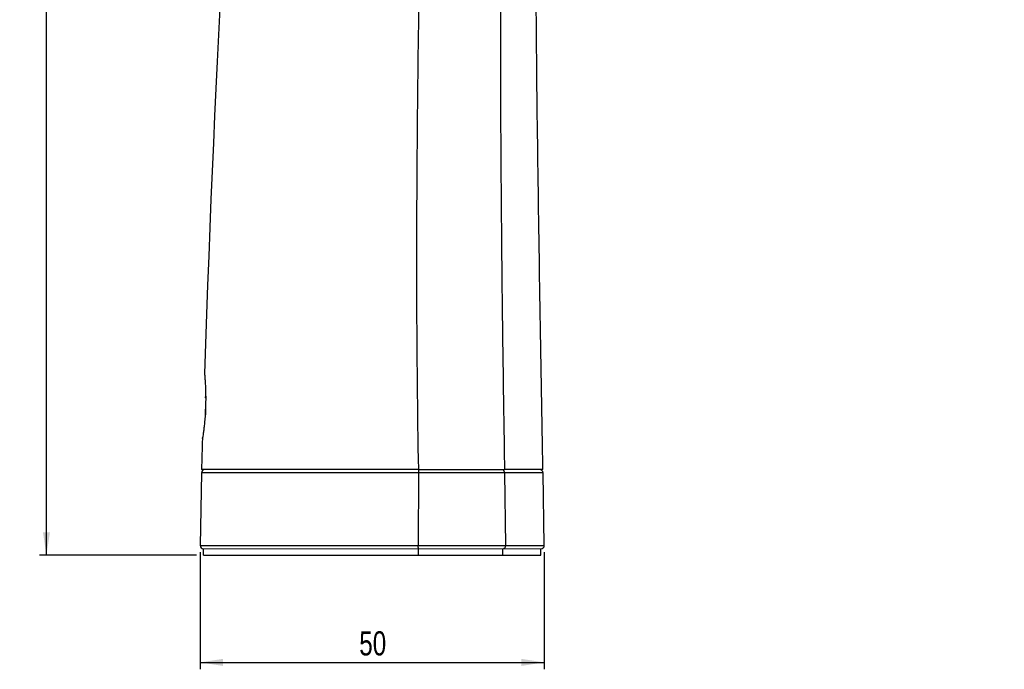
# Model space of a CAD drawing. Header units: millimetres. Extents: x 46 to 336, y 12 to 313.
# Tile 1 of 11: x 46 to 189, y 12 to 106. Entities that reach past the tile are written whole.
import ezdxf

# ---------------------------------------------------------------- set-up
doc = ezdxf.new("R2010")
doc.units = ezdxf.units.MM
doc.layers.add('DRAWINGS', color=7, linetype='Continuous')
doc.styles.add('SLDTEXTSTYLE0', font='TXT', dxfattribs={"width": 0.75})
doc.dimstyles.new('SLDDIMSTYLE0', dxfattribs={"dimtxt": 3.5, "dimasz": 3.302, "dimexe": 0, "dimexo": 0.0625, "dimgap": 0.875, "dimtad": 0, "dimtih": 1, "dimtoh": 1, "dimdec": 0, "dimrnd": 1e-09, "dimzin": 12, "dimdsep": 46, "dimtxsty": 'SLDTEXTSTYLE0', "dimsah": 1, "dimcen": 0.09, "dimadec": 0, "dimazin": 3, "dimtfac": 1, "dimtdec": 0, "dimtofl": 0, "dimtmove": 0, "dimatfit": 3, "dimfxl": 0, "dimfrac": 2, "dimtolj": 1, "dimtzin": 12, "dimarcsym": 0})

# ---------------------------------------------------------------- blocks, each defined once
blk = doc.blocks.new('_D')
at = {"layer": 'DRAWINGS'}
for p, q in [((72.28, 28.56), (72.28, 11.6)), ((122.15, 28.56), (122.15, 11.6)), ((72.28, 12.6), (122.15, 12.6))]:
    blk.add_line(p, q, dxfattribs=at)
for points in [[(72.28, 12.6), (75.59, 12.09), (75.59, 13.11)], [(122.15, 12.6), (118.85, 13.11), (118.85, 12.09)]]:
    blk.add_solid(points, dxfattribs=at)
at = {"layer": 'DRAWINGS', "insert": (95.34, 17.11), "char_height": 3.5, "attachment_point": 1, "style": 'SLDTEXTSTYLE0'}
blk.add_mtext('50', dxfattribs=at)
blk = doc.blocks.new('_D_1')
at = {"layer": 'DRAWINGS'}
for p, q in [((86.67, 199.93), (49, 199.93)), ((50, 199.93), (50, 119.94)), ((50, 28.16), (50, 114.38)), ((71.77, 28.16), (49, 28.16))]:
    blk.add_line(p, q, dxfattribs=at)
for points in [[(50, 199.93), (49.5, 196.63), (50.51, 196.63)], [(50, 28.16), (50.51, 31.46), (49.5, 31.46)]]:
    blk.add_solid(points, dxfattribs=at)
at = {"layer": 'DRAWINGS', "insert": (46.12, 118.89), "char_height": 3.5, "attachment_point": 1, "style": 'SLDTEXTSTYLE0'}
blk.add_mtext('172', dxfattribs=at)

msp = doc.modelspace()

# ---------------------------------------------------------------- linework, layer by layer
at = {"color": 8, "linetype": 'Continuous', "lineweight": 25}
msp.add_line((72.91, 54.48), (72.96, 54.42), dxfattribs=at)
at = {"color": 7, "linetype": 'Continuous', "lineweight": 25}
for p, q in [((73.06, 51.16), (73.02, 51.01)), ((72.47, 40.06), (72.28, 29.56)), ((103.9, 40.06), (103.89, 29.56)), ((116.4, 40.06), (116.55, 29.56)), ((122.15, 29.56), (121.97, 40.06)), ((72.77, 28.16), (72.77, 29.06)), ((103.92, 28.16), (103.92, 29.06)), ((116.14, 28.16), (116.14, 29.06)), ((121.66, 28.16), (121.66, 29.06))]:
    msp.add_line(p, q, dxfattribs=at)
at = {"color": 7, "linetype": 'Continuous', "lineweight": 25, "flags": 128}
for points in [[(73.07, 50.97), (73.05, 50.98), (73.03, 50.99), (73.02, 51), (73.02, 51), (73.02, 51.01), (73.03, 51.02), (73.05, 51.03), (73.07, 51.03)], [(73.02, 48.5), (73.02, 48.51), (73.02, 48.51), (73.03, 48.52), (73.05, 48.53), (73.07, 48.54)]]:
    msp.add_lwpolyline(points, dxfattribs=at)
at = {"color": 7, "linetype": 'Continuous', "lineweight": 25}
for centre, radius, start, end in [((76.78, 49.17), 3.76, 170.2191, 189.7809), ((76.45, 49.09), 3.43, 179.2843, 190.247), ((72.97, 40.06), 0.5, 90, 179), ((121.47, 40.06), 0.5, 1, 90), ((72.78, 29.56), 0.5, 179, 270), ((121.65, 29.56), 0.5, 270, 1)]:
    msp.add_arc(centre, radius, start, end, dxfattribs=at)
for points in [[(79.88, 173.71), (76.69, 139.78), (74.44, 100.77), (72.91, 54.48)], [(72.61, 45.05), (72.56, 43.56), (72.52, 42.06), (72.48, 40.55)]]:
    msp.add_open_spline(points, degree=3, dxfattribs=at)
for points, knots in [([(188.83, 171.4), (187.77, 171.18), (185.9, 170.81), (183.04, 170.24), (180.33, 169.71), (177.95, 169.27), (175.76, 168.87), (173.38, 168.45), (170.08, 167.86), (165.35, 167.04), (160.02, 166.12), (155.11, 165.29), (151.45, 164.67), (148.54, 164.18), (145.67, 163.7), (143.31, 163.31), (141.43, 162.99), (140, 162.74), (138.51, 162.43), (136.96, 162.03), (135.36, 161.55), (133.71, 160.97), (132.02, 160.28), (130.3, 159.47), (128.56, 158.52), (126.82, 157.42), (125.1, 156.14), (123.44, 154.68), (121.68, 152.84), (119.99, 150.62), (118.53, 148.05), (117.46, 145.5), (116.68, 142.86), (116.18, 140.15), (115.99, 137.78), (115.97, 135.9), (115.95, 134.48), (115.94, 133.05), (115.91, 130.16), (115.86, 124.48), (115.8, 114.65), (115.78, 100.81), (115.84, 86.85), (115.94, 74.34), (116.04, 64.86), (116.15, 56.11), (116.27, 48.09), (116.35, 42.99), (116.39, 40.55)], [0, 0, 0, 0, 0.017567, 0.031232, 0.047775, 0.06276, 0.070874, 0.084073, 0.102349, 0.125671, 0.162422, 0.19076, 0.20698, 0.222991, 0.238816, 0.25448, 0.261978, 0.269863, 0.278129, 0.286785, 0.295843, 0.305311, 0.315199, 0.325512, 0.336252, 0.347416, 0.358999, 0.370988, 0.383368, 0.400304, 0.416252, 0.431192, 0.445129, 0.4609, 0.475936, 0.483665, 0.491391, 0.499114, 0.506834, 0.53827, 0.591526, 0.666482, 0.76302, 0.818336, 0.869675, 0.917056, 0.960494, 1, 1, 1, 1]), ([(121.96, 40.55), (121.83, 48), (121.7, 55.45), (121.45, 70.28), (121.34, 77.68), (121.13, 92.38), (121.05, 99.7), (120.94, 114.21), (120.92, 121.41), (120.91, 130.32), (120.91, 132.99), (120.91, 135.65), (120.91, 137.42), (120.95, 138.28), (121.21, 140.82), (121.56, 142.43), (122.58, 145.48), (123.26, 146.91), (124.87, 149.57), (125.81, 150.8), (127.89, 153.05), (129.04, 154.07), (131.51, 155.92), (132.82, 156.74), (135.61, 158.21), (137.08, 158.85), (139.42, 159.62), (140.22, 159.85), (141.46, 160.12), (141.88, 160.21), (142.72, 160.39), (144.81, 160.83), (146.95, 161.29), (152.14, 162.39), (155.68, 163.15), (162.84, 164.68), (166.45, 165.45), (171.85, 166.6), (174.09, 167.07), (176.32, 167.55), (177.2, 167.74), (177.65, 167.83), (178.99, 168.12), (179.9, 168.31), (180.82, 168.51)], [0, 0, 0, 0, 0.125, 0.125, 0.25, 0.25, 0.375, 0.375, 0.5, 0.5, 0.53125, 0.546875, 0.546875, 0.5625, 0.5625, 0.59375, 0.59375, 0.625, 0.625, 0.65625, 0.65625, 0.6875, 0.6875, 0.71875, 0.71875, 0.75, 0.75, 0.765625, 0.765625, 0.773438, 0.773438, 0.78125, 0.8125, 0.8125, 0.875, 0.875, 0.9375, 0.9375, 0.96875, 0.976563, 0.976563, 0.984375, 0.984375, 1, 1, 1, 1]), ([(104.38, 134.06), (104.26, 126.86), (104.13, 119.54), (103.9, 104.59), (103.79, 96.97), (103.66, 81.42), (103.62, 73.49), (103.67, 57.28), (103.75, 49.01), (103.9, 40.55)], [0, 0, 0, 0, 0.25, 0.25, 0.5, 0.5, 0.75, 0.75, 1, 1, 1, 1]), ([(72.91, 54.48), (72.91, 54.48), (72.91, 54.47), (72.91, 54.46), (72.91, 54.44), (72.92, 54.41), (72.92, 54.37), (72.92, 54.32), (72.93, 54.26), (72.94, 54.19), (72.95, 54.02), (72.98, 53.7), (73.02, 53.11), (73.05, 52.4), (73.08, 51.57), (73.08, 50.68), (73.07, 49.76), (73.03, 48.84), (72.97, 47.95), (72.89, 47.13), (72.81, 46.41), (72.73, 45.82), (72.68, 45.47), (72.65, 45.27), (72.63, 45.17), (72.62, 45.1), (72.61, 45.05), (72.61, 45.05), (72.61, 45.05)], [0, 0, 0, 0, 0.013374, 0.026913, 0.040597, 0.054406, 0.068325, 0.082338, 0.096451, 0.110694, 0.125095, 0.188805, 0.250881, 0.312508, 0.375317, 0.437996, 0.499723, 0.561439, 0.623758, 0.686621, 0.748797, 0.811538, 0.875004, 0.900595, 0.925831, 0.950831, 0.975576, 1, 1, 1, 1]), ([(72.61, 45.05), (72.61, 45.05), (72.61, 45.05), (72.63, 45.14), (72.63, 45.14)], [0, 0, 0, 0, 0.993312, 1, 1, 1, 1]), ([(103.9, 40.06), (102.05, 40.06), (100.2, 40.06), (96.5, 40.06), (94.65, 40.06), (91.9, 40.06), (90.99, 40.06), (89.62, 40.06), (89.17, 40.06), (88.26, 40.06), (87.81, 40.06), (86.46, 40.06), (85.57, 40.06), (83.82, 40.06), (82.99, 40.06), (81.39, 40.06), (80.62, 40.06), (79.52, 40.06), (79.17, 40.06), (78.48, 40.06), (78.15, 40.06), (77.2, 40.06), (76.62, 40.06), (75.82, 40.06), (75.57, 40.06), (75.1, 40.06), (74.87, 40.06), (73.83, 40.06), (73.25, 40.06), (72.76, 40.06), (72.66, 40.06), (72.51, 40.06), (72.47, 40.06), (72.47, 40.06)], [0, 0, 0, 0, 0.125, 0.125, 0.25, 0.25, 0.3125, 0.3125, 0.34375, 0.34375, 0.375, 0.375, 0.4375, 0.4375, 0.5, 0.5, 0.5625, 0.5625, 0.59375, 0.59375, 0.625, 0.625, 0.6875, 0.6875, 0.71875, 0.71875, 0.75, 0.75, 0.875, 0.875, 0.9375, 0.9375, 1, 1, 1, 1]), ([(103.9, 40.55), (103.51, 40.55), (102.74, 40.55), (101.59, 40.55), (100.45, 40.55), (99.34, 40.55), (98.23, 40.55), (97.15, 40.55), (96.08, 40.55), (94.73, 40.55), (93.16, 40.55), (91.42, 40.55), (89.86, 40.55), (88.51, 40.55), (87.3, 40.55), (86.2, 40.55), (85.13, 40.55), (84.11, 40.55), (83.13, 40.55), (82.2, 40.55), (81.33, 40.55), (80.5, 40.55), (79.72, 40.55), (78.98, 40.55), (78.27, 40.55), (77.61, 40.55), (76.99, 40.55), (76.4, 40.55), (75.86, 40.55), (75.36, 40.55), (74.9, 40.55), (74.47, 40.55), (74.09, 40.55), (73.75, 40.55), (73.45, 40.55), (73.19, 40.55), (72.97, 40.55), (72.79, 40.55), (72.65, 40.55), (72.55, 40.55), (72.49, 40.55), (72.48, 40.55), (72.48, 40.55)], [0, 0, 0, 0, 0.0261216, 0.0518868, 0.0772974, 0.1023554, 0.1270627, 0.1514216, 0.1754343, 0.1991031, 0.2425834, 0.2819041, 0.3170785, 0.3481254, 0.3744583, 0.4001668, 0.4253167, 0.4499781, 0.4742256, 0.4981372, 0.5208614, 0.543218, 0.5652594, 0.5870404, 0.6086176, 0.6300493, 0.6513949, 0.6727148, 0.6940692, 0.7155183, 0.7371214, 0.7589367, 0.7810205, 0.8034272, 0.8262089, 0.849415, 0.8730926, 0.8972856, 0.9220355, 0.947381, 0.973358, 1, 1, 1, 1]), ([(103.9, 40.55), (104.09, 40.55), (104.45, 40.55), (104.99, 40.56), (105.51, 40.56), (106.02, 40.56), (106.51, 40.56), (106.97, 40.56), (107.41, 40.56), (107.83, 40.56), (108.23, 40.56), (108.61, 40.56), (108.96, 40.56), (109.29, 40.56), (109.59, 40.56), (109.88, 40.56), (110.14, 40.56), (110.38, 40.56), (110.59, 40.55), (110.92, 40.55), (111.35, 40.56), (111.89, 40.56), (112.41, 40.57), (112.91, 40.57), (113.39, 40.57), (113.86, 40.57), (114.29, 40.57), (114.69, 40.57), (115.08, 40.56), (115.44, 40.56), (115.78, 40.56), (116.1, 40.56), (116.29, 40.55), (116.39, 40.55)], [0, 0, 0, 0, 0.0396708, 0.0782765, 0.1156844, 0.1517864, 0.1864966, 0.2197483, 0.251492, 0.2816923, 0.3103263, 0.3373811, 0.3628562, 0.3867662, 0.4091267, 0.4299517, 0.4492531, 0.4670407, 0.4833228, 0.4981056, 0.5401052, 0.5814899, 0.622255, 0.6623654, 0.7019193, 0.7408795, 0.7792327, 0.8170749, 0.8543542, 0.8911728, 0.9276639, 0.9639114, 1, 1, 1, 1]), ([(103.93, 40.55), (103.92, 40.55), (103.92, 40.54), (103.91, 40.5), (103.91, 40.46), (103.91, 40.36), (103.9, 40.31), (103.9, 40.18), (103.9, 40.12), (103.9, 40.06)], [0, 0, 0, 0, 0.25, 0.25, 0.5, 0.5, 0.75, 0.75, 1, 1, 1, 1]), ([(116.4, 40.06), (116.23, 40.06), (116.06, 40.06), (115.68, 40.06), (115.49, 40.06), (115.08, 40.06), (114.87, 40.06), (114.43, 40.06), (114.21, 40.06), (113.73, 40.06), (113.47, 40.06), (112.96, 40.06), (112.7, 40.06), (111.91, 40.06), (111.36, 40.06), (110.24, 40.06), (109.67, 40.06), (108.53, 40.06), (107.96, 40.06), (106.23, 40.06), (105.07, 40.06), (103.9, 40.06)], [0, 0, 0, 0, 0.0625, 0.0625, 0.125, 0.125, 0.1875, 0.1875, 0.25, 0.25, 0.3125, 0.3125, 0.375, 0.375, 0.5, 0.5, 0.625, 0.625, 0.75, 0.75, 1, 1, 1, 1]), ([(121.96, 40.55), (121.96, 40.55), (121.95, 40.55), (121.94, 40.55), (121.91, 40.55), (121.88, 40.55), (121.83, 40.55), (121.78, 40.55), (121.72, 40.55), (121.64, 40.55), (121.56, 40.55), (121.46, 40.55), (121.36, 40.55), (121.24, 40.55), (121.12, 40.55), (120.98, 40.55), (120.84, 40.55), (120.69, 40.55), (120.47, 40.55), (120.19, 40.55), (119.82, 40.55), (119.42, 40.55), (118.99, 40.55), (118.53, 40.55), (118.04, 40.55), (117.52, 40.55), (116.98, 40.55), (116.59, 40.55), (116.39, 40.55)], [0, 0, 0, 0, 0.028802, 0.05763, 0.086493, 0.115398, 0.144355, 0.173374, 0.202462, 0.231628, 0.260881, 0.290229, 0.319682, 0.349247, 0.378932, 0.408746, 0.438697, 0.468793, 0.499041, 0.556996, 0.614232, 0.670809, 0.726788, 0.782233, 0.837209, 0.891783, 0.946023, 1, 1, 1, 1]), ([(121.97, 40.06), (121.97, 40.06), (121.83, 40.06), (121.35, 40.06), (120.99, 40.06), (120.3, 40.06), (120.03, 40.06), (119.46, 40.06), (119.14, 40.06), (118.12, 40.06), (117.32, 40.06), (116.4, 40.06)], [0, 0, 0, 0, 0.25, 0.25, 0.5, 0.5, 0.625, 0.625, 0.75, 0.75, 1, 1, 1, 1]), ([(72.28, 29.56), (72.28, 29.56), (72.33, 29.56), (72.47, 29.56), (72.58, 29.56), (73.08, 29.56), (73.66, 29.56), (74.71, 29.56), (74.94, 29.56), (75.42, 29.56), (75.67, 29.56), (76.47, 29.56), (77.06, 29.56), (78.02, 29.56), (78.35, 29.56), (79.04, 29.56), (79.41, 29.56), (80.51, 29.56), (81.29, 29.56), (82.9, 29.56), (83.75, 29.56), (85.51, 29.56), (86.4, 29.56), (87.77, 29.56), (88.22, 29.56), (89.13, 29.56), (89.59, 29.56), (90.96, 29.56), (91.87, 29.56), (94.63, 29.56), (96.48, 29.56), (100.18, 29.56), (102.04, 29.56), (103.89, 29.56)], [0, 0, 0, 0, 0.0625, 0.0625, 0.125, 0.125, 0.25, 0.25, 0.28125, 0.28125, 0.3125, 0.3125, 0.375, 0.375, 0.40625, 0.40625, 0.4375, 0.4375, 0.5, 0.5, 0.5625, 0.5625, 0.625, 0.625, 0.65625, 0.65625, 0.6875, 0.6875, 0.75, 0.75, 0.875, 0.875, 1, 1, 1, 1]), ([(103.92, 29.06), (103.91, 29.06), (103.91, 29.07), (103.9, 29.12), (103.9, 29.15), (103.9, 29.25), (103.89, 29.31), (103.89, 29.44), (103.89, 29.5), (103.89, 29.56)], [0, 0, 0, 0, 0.25, 0.25, 0.5, 0.5, 0.75, 0.75, 1, 1, 1, 1]), ([(103.89, 29.56), (105.07, 29.56), (106.24, 29.56), (107.98, 29.56), (108.56, 29.56), (109.71, 29.56), (110.29, 29.56), (111.43, 29.56), (111.98, 29.56), (112.78, 29.56), (113.04, 29.56), (113.56, 29.56), (113.82, 29.56), (114.32, 29.56), (114.55, 29.56), (114.99, 29.56), (115.21, 29.56), (115.62, 29.56), (115.82, 29.56), (116.2, 29.56), (116.38, 29.56), (116.55, 29.56)], [0, 0, 0, 0, 0.25, 0.25, 0.375, 0.375, 0.5, 0.5, 0.625, 0.625, 0.6875, 0.6875, 0.75, 0.75, 0.8125, 0.8125, 0.875, 0.875, 0.9375, 0.9375, 1, 1, 1, 1]), ([(116.14, 29.06), (116.19, 29.06), (116.24, 29.07), (116.34, 29.12), (116.39, 29.15), (116.47, 29.25), (116.5, 29.31), (116.54, 29.44), (116.55, 29.5), (116.55, 29.56)], [0, 0, 0, 0, 0.25, 0.25, 0.5, 0.5, 0.75, 0.75, 1, 1, 1, 1]), ([(116.55, 29.56), (117.48, 29.56), (118.28, 29.56), (119.31, 29.56), (119.63, 29.56), (120.21, 29.56), (120.47, 29.56), (121.17, 29.56), (121.53, 29.56), (122.02, 29.56), (122.15, 29.56), (122.15, 29.56)], [0, 0, 0, 0, 0.25, 0.25, 0.375, 0.375, 0.5, 0.5, 0.75, 0.75, 1, 1, 1, 1]), ([(72.77, 28.16), (72.77, 28.16), (72.81, 28.16), (72.96, 28.16), (73.06, 28.16), (73.37, 28.16), (73.58, 28.16), (74.14, 28.16), (74.49, 28.16), (75.3, 28.16), (75.76, 28.16), (76.53, 28.16), (76.81, 28.16), (77.38, 28.16), (77.68, 28.16), (78.62, 28.16), (79.3, 28.16), (80.72, 28.16), (81.48, 28.16), (82.67, 28.16), (83.08, 28.16), (83.91, 28.16), (84.33, 28.16), (85.6, 28.16), (86.47, 28.16), (87.82, 28.16), (88.27, 28.16), (89.18, 28.16), (89.64, 28.16), (91.01, 28.16), (91.93, 28.16), (96.51, 28.16), (100.21, 28.16), (103.92, 28.16)], [0, 0, 0, 0, 0.0625, 0.0625, 0.125, 0.125, 0.1875, 0.1875, 0.25, 0.25, 0.3125, 0.3125, 0.34375, 0.34375, 0.375, 0.375, 0.4375, 0.4375, 0.5, 0.5, 0.53125, 0.53125, 0.5625, 0.5625, 0.625, 0.625, 0.65625, 0.65625, 0.6875, 0.6875, 0.75, 0.75, 1, 1, 1, 1]), ([(103.92, 28.16), (105.06, 28.16), (106.2, 28.16), (107.91, 28.16), (108.48, 28.16), (109.59, 28.16), (110.14, 28.16), (111.22, 28.16), (111.75, 28.16), (112.52, 28.16), (112.78, 28.16), (113.27, 28.16), (113.52, 28.16), (113.99, 28.16), (114.21, 28.16), (114.64, 28.16), (114.85, 28.16), (115.25, 28.16), (115.44, 28.16), (115.81, 28.16), (115.98, 28.16), (116.14, 28.16)], [0, 0, 0, 0, 0.25, 0.25, 0.375, 0.375, 0.5, 0.5, 0.625, 0.625, 0.6875, 0.6875, 0.75, 0.75, 0.8125, 0.8125, 0.875, 0.875, 0.9375, 0.9375, 1, 1, 1, 1]), ([(116.14, 28.16), (117.06, 28.16), (117.84, 28.16), (119.2, 28.16), (119.77, 28.16), (120.46, 28.16), (120.67, 28.16), (121.02, 28.16), (121.17, 28.16), (121.53, 28.16), (121.66, 28.16), (121.66, 28.16)], [0, 0, 0, 0, 0.25, 0.25, 0.5, 0.5, 0.625, 0.625, 0.75, 0.75, 1, 1, 1, 1])]:
    msp.add_open_spline(points, degree=3, knots=knots, dxfattribs=at)
at = {"color": 144, "linetype": 'Continuous', "lineweight": 18}
for points, knots in [([(103.93, 40.55), (103.52, 40.55), (102.7, 40.55), (101.47, 40.55), (100.25, 40.55), (99.03, 40.55), (97.81, 40.55), (96.59, 40.55), (95.37, 40.55), (94.15, 40.55), (93.34, 40.55), (92.91, 40.55), (92.88, 40.55), (92.83, 40.55), (92.71, 40.55), (92.48, 40.55), (92.03, 40.55), (91.32, 40.55), (90.54, 40.55), (89.86, 40.55), (89.14, 40.55), (88.41, 40.55), (87.55, 40.55), (86.28, 40.55), (84.52, 40.55), (82.75, 40.55), (81.4, 40.55), (80.42, 40.55), (79.48, 40.55), (78.59, 40.55), (77.76, 40.55), (76.99, 40.55), (76.29, 40.55), (75.65, 40.55), (75.08, 40.55), (74.57, 40.55), (74.14, 40.55), (73.79, 40.55), (73.5, 40.55), (73.3, 40.55), (73.14, 40.55), (73.04, 40.55), (72.98, 40.55), (72.97, 40.55), (72.97, 40.55)], [0, 0, 0, 0, 0.027927, 0.055837, 0.083734, 0.111617, 0.13949, 0.167355, 0.195215, 0.223075, 0.250938, 0.251498, 0.252058, 0.253178, 0.255418, 0.259899, 0.268864, 0.286803, 0.309019, 0.3227, 0.33396, 0.358605, 0.373313, 0.39448, 0.447824, 0.50126, 0.529068, 0.55681, 0.584514, 0.61221, 0.639935, 0.667717, 0.69552, 0.723295, 0.75099, 0.778715, 0.806525, 0.834327, 0.86203, 0.889573, 0.917098, 0.944661, 0.972289, 1, 1, 1, 1]), ([(115.98, 40.55), (115.98, 40.55), (115.98, 40.55), (115.98, 40.55), (115.98, 40.55), (115.98, 40.55), (115.98, 40.55), (115.98, 40.55), (115.98, 40.55), (115.98, 40.55), (115.98, 40.55), (115.98, 40.55), (115.98, 40.55), (115.97, 40.55), (115.95, 40.55), (115.92, 40.55), (115.84, 40.55), (115.7, 40.55), (115.4, 40.55), (114.93, 40.55), (114.32, 40.55), (113.87, 40.55), (113.64, 40.55), (113.64, 40.55), (113.64, 40.55), (113.64, 40.55), (113.64, 40.55), (113.64, 40.55), (113.64, 40.55), (113.64, 40.55), (113.64, 40.55), (113.63, 40.55), (113.62, 40.55), (113.59, 40.55), (113.54, 40.55), (113.44, 40.55), (113.23, 40.55), (112.81, 40.55), (112.18, 40.55), (111.4, 40.55), (110.86, 40.55), (110.59, 40.55), (110.59, 40.55), (110.59, 40.55), (110.59, 40.55), (110.59, 40.55), (110.59, 40.55), (110.58, 40.55), (110.57, 40.55), (110.54, 40.55), (110.48, 40.55), (110.36, 40.55), (110.12, 40.55), (109.65, 40.55), (108.96, 40.55), (108.14, 40.55), (107.21, 40.55), (106.18, 40.55), (105.05, 40.55), (104.3, 40.55), (103.93, 40.55)], [0, 0, 0, 0, 0.000002, 0.000004, 0.000006, 0.000008, 0.000015, 0.000031, 0.000061, 0.000123, 0.000245, 0.00049, 0.000981, 0.001962, 0.003923, 0.007846, 0.015687, 0.031355, 0.062639, 0.12502, 0.187274, 0.249582, 0.249584, 0.249586, 0.24959, 0.249597, 0.249613, 0.249643, 0.249704, 0.249826, 0.25007, 0.250558, 0.251534, 0.253485, 0.257388, 0.265197, 0.280822, 0.312111, 0.374859, 0.437804, 0.50077, 0.500785, 0.500801, 0.500831, 0.500893, 0.501016, 0.501261, 0.501753, 0.502735, 0.5047, 0.508628, 0.516477, 0.532153, 0.563427, 0.625751, 0.687546, 0.750128, 0.833445, 0.916782, 1, 1, 1, 1]), ([(121.47, 40.55), (121.47, 40.55), (121.46, 40.55), (121.45, 40.55), (121.43, 40.55), (121.39, 40.55), (121.35, 40.55), (121.3, 40.55), (121.25, 40.55), (121.18, 40.55), (121.02, 40.55), (120.69, 40.55), (120.28, 40.55), (120.05, 40.55), (120.05, 40.55), (120.05, 40.55), (120.05, 40.55), (120.05, 40.55), (120.05, 40.55), (120.05, 40.55), (120.05, 40.55), (120.05, 40.55), (120.04, 40.55), (120.04, 40.55), (120.02, 40.55), (120, 40.55), (119.95, 40.55), (119.84, 40.55), (119.63, 40.55), (119.29, 40.55), (118.85, 40.55), (118.38, 40.55), (117.9, 40.55), (117.43, 40.55), (116.95, 40.55), (116.47, 40.55), (116.14, 40.55), (115.98, 40.55)], [0, 0, 0, 0, 0.027832, 0.055627, 0.083392, 0.111132, 0.138852, 0.166557, 0.194252, 0.221942, 0.24963, 0.374153, 0.499071, 0.499073, 0.499075, 0.499079, 0.499086, 0.499102, 0.499132, 0.499194, 0.499316, 0.499561, 0.50005, 0.50103, 0.502988, 0.506905, 0.514738, 0.530403, 0.561729, 0.624358, 0.686954, 0.749532, 0.804996, 0.857765, 0.90785, 0.955259, 1, 1, 1, 1]), ([(103.92, 29.06), (100.21, 29.06), (96.51, 29.06), (91.93, 29.06), (91.01, 29.06), (89.64, 29.06), (89.18, 29.06), (88.27, 29.06), (87.82, 29.06), (86.47, 29.06), (85.6, 29.06), (84.33, 29.06), (83.91, 29.06), (83.08, 29.06), (82.67, 29.06), (81.48, 29.06), (80.72, 29.06), (79.3, 29.06), (78.62, 29.06), (77.68, 29.06), (77.38, 29.06), (76.81, 29.06), (76.53, 29.06), (75.76, 29.06), (75.3, 29.06), (74.49, 29.06), (74.14, 29.06), (73.58, 29.06), (73.37, 29.06), (73.06, 29.06), (72.96, 29.06), (72.81, 29.06), (72.77, 29.06), (72.77, 29.06)], [0, 0, 0, 0, 0.25, 0.25, 0.3125, 0.3125, 0.34375, 0.34375, 0.375, 0.375, 0.4375, 0.4375, 0.46875, 0.46875, 0.5, 0.5, 0.5625, 0.5625, 0.625, 0.625, 0.65625, 0.65625, 0.6875, 0.6875, 0.75, 0.75, 0.8125, 0.8125, 0.875, 0.875, 0.9375, 0.9375, 1, 1, 1, 1]), ([(72.78, 29.06), (72.78, 29.06), (72.79, 29.06), (72.8, 29.06), (72.83, 29.06), (72.87, 29.06), (72.93, 29.06), (73, 29.06), (73.08, 29.06), (73.17, 29.06), (73.29, 29.06), (73.42, 29.06), (73.58, 29.06), (73.76, 29.06), (73.95, 29.06), (74.17, 29.06), (74.41, 29.06), (74.67, 29.06), (74.96, 29.06), (75.26, 29.06), (75.58, 29.06), (75.92, 29.06), (76.28, 29.06), (76.66, 29.06), (77.05, 29.06), (77.47, 29.06), (77.9, 29.06), (78.34, 29.06), (78.81, 29.06), (79.29, 29.06), (79.78, 29.06), (80.29, 29.06), (80.82, 29.06), (81.35, 29.06), (81.9, 29.06), (82.29, 29.06), (82.49, 29.06), (82.51, 29.06), (82.53, 29.06), (82.55, 29.06), (82.56, 29.06), (82.58, 29.06), (82.6, 29.06), (82.62, 29.06), (82.64, 29.06), (82.66, 29.06), (82.68, 29.06), (82.7, 29.06), (82.72, 29.06), (82.74, 29.06), (82.75, 29.06), (82.77, 29.06), (82.79, 29.06), (82.81, 29.06), (82.83, 29.06), (82.85, 29.06), (82.87, 29.06), (82.89, 29.06), (82.91, 29.06), (82.93, 29.06), (82.95, 29.06), (82.96, 29.06), (82.98, 29.06), (83, 29.06), (83.02, 29.06), (83.04, 29.06), (83.06, 29.06), (83.08, 29.06), (83.1, 29.06), (83.12, 29.06), (83.14, 29.06), (83.16, 29.06), (83.18, 29.06), (83.19, 29.06), (83.21, 29.06), (83.23, 29.06), (83.25, 29.06), (83.27, 29.06), (83.29, 29.06), (83.31, 29.06), (83.33, 29.06), (83.35, 29.06), (83.37, 29.06), (83.39, 29.06), (83.41, 29.06), (83.43, 29.06), (83.45, 29.06), (83.47, 29.06), (83.48, 29.06), (83.5, 29.06), (83.52, 29.06), (83.54, 29.06), (83.56, 29.06), (83.58, 29.06), (83.6, 29.06), (83.62, 29.06), (83.64, 29.06), (83.66, 29.06), (83.68, 29.06), (83.7, 29.06), (83.72, 29.06), (83.74, 29.06), (83.76, 29.06), (83.78, 29.06), (83.8, 29.06), (83.81, 29.06), (83.83, 29.06), (83.85, 29.06), (83.87, 29.06), (83.89, 29.06), (83.91, 29.06), (83.93, 29.06), (83.95, 29.06), (83.97, 29.06), (83.99, 29.06), (84.01, 29.06), (84.03, 29.06), (84.05, 29.06), (84.07, 29.06), (84.09, 29.06), (84.11, 29.06), (84.13, 29.06), (84.15, 29.06), (84.17, 29.06), (84.19, 29.06), (84.21, 29.06), (84.23, 29.06), (84.25, 29.06), (84.27, 29.06), (84.29, 29.06), (84.31, 29.06), (84.33, 29.06), (84.34, 29.06), (84.36, 29.06), (84.38, 29.06), (84.4, 29.06), (84.42, 29.06), (84.44, 29.06), (84.46, 29.06), (84.48, 29.06), (84.5, 29.06), (84.52, 29.06), (84.54, 29.06), (84.56, 29.06), (84.58, 29.06), (84.6, 29.06), (84.62, 29.06), (84.64, 29.06), (84.66, 29.06), (84.68, 29.06), (84.7, 29.06), (84.72, 29.06), (84.74, 29.06), (84.76, 29.06), (84.78, 29.06), (84.8, 29.06), (84.82, 29.06), (84.84, 29.06), (84.86, 29.06), (84.88, 29.06), (84.9, 29.06), (84.92, 29.06), (84.94, 29.06), (84.96, 29.06), (84.98, 29.06), (85, 29.06), (85.02, 29.06), (85.04, 29.06), (85.06, 29.06), (85.08, 29.06), (85.1, 29.06), (85.12, 29.06), (85.14, 29.06), (85.16, 29.06), (85.18, 29.06), (85.2, 29.06), (85.22, 29.06), (85.24, 29.06), (85.26, 29.06), (85.28, 29.06), (85.3, 29.06), (85.32, 29.06), (85.34, 29.06), (85.36, 29.06), (85.38, 29.06), (85.4, 29.06), (85.42, 29.06), (85.44, 29.06), (85.46, 29.06), (85.48, 29.06), (85.5, 29.06), (85.52, 29.06), (85.54, 29.06), (85.56, 29.06), (85.58, 29.06), (85.6, 29.06), (85.62, 29.06), (85.64, 29.06), (85.66, 29.06), (85.68, 29.06), (85.7, 29.06), (85.72, 29.06), (85.74, 29.06), (85.76, 29.06), (85.78, 29.06), (85.81, 29.06), (85.83, 29.06), (85.85, 29.06), (85.87, 29.06), (85.89, 29.06), (85.91, 29.06), (85.93, 29.06), (85.95, 29.06), (85.97, 29.06), (85.99, 29.06), (86.01, 29.06), (86.03, 29.06), (86.05, 29.06), (86.07, 29.06), (86.09, 29.06), (86.11, 29.06), (86.13, 29.06), (86.15, 29.06), (86.17, 29.06), (86.19, 29.06), (86.21, 29.06), (86.23, 29.06), (86.25, 29.06), (86.27, 29.06), (86.29, 29.06), (86.31, 29.06), (86.33, 29.06), (86.35, 29.06), (86.38, 29.06), (86.41, 29.06), (86.44, 29.06), (86.47, 29.06), (86.51, 29.06), (86.54, 29.06), (86.57, 29.06), (86.61, 29.06), (86.64, 29.06), (86.67, 29.06), (86.71, 29.06), (86.74, 29.06), (86.77, 29.06), (86.8, 29.06), (86.84, 29.06), (86.87, 29.06), (86.9, 29.06), (86.94, 29.06), (86.97, 29.06), (87, 29.06), (87.05, 29.06), (87.1, 29.06), (87.24, 29.06), (87.39, 29.06), (87.57, 29.06), (87.75, 29.06), (88.06, 29.06), (88.6, 29.06), (89.29, 29.06), (90.02, 29.06), (90.74, 29.06), (91.49, 29.06), (92.32, 29.06), (93.2, 29.06), (94.12, 29.06), (95.49, 29.06), (97.28, 29.06), (99.49, 29.06), (101.7, 29.06), (103.18, 29.06), (103.92, 29.06)], [0, 0, 0, 0, 0.014808, 0.029592, 0.044352, 0.059091, 0.073813, 0.088522, 0.103221, 0.117918, 0.132626, 0.147388, 0.162194, 0.17703, 0.191883, 0.206737, 0.221578, 0.236394, 0.251171, 0.265953, 0.280761, 0.295589, 0.310428, 0.325272, 0.340113, 0.354945, 0.369762, 0.38456, 0.399347, 0.414128, 0.42891, 0.443699, 0.458502, 0.473324, 0.488172, 0.503047, 0.503541, 0.504035, 0.504529, 0.505022, 0.505516, 0.506009, 0.506502, 0.506996, 0.507489, 0.507982, 0.508475, 0.508968, 0.509461, 0.509954, 0.510446, 0.510939, 0.511432, 0.511924, 0.512417, 0.512909, 0.513401, 0.513894, 0.514386, 0.514878, 0.51537, 0.515862, 0.516354, 0.516845, 0.517337, 0.517829, 0.51832, 0.518812, 0.519303, 0.519795, 0.520286, 0.520777, 0.521268, 0.521759, 0.52225, 0.522741, 0.523232, 0.523723, 0.524214, 0.524704, 0.525195, 0.525686, 0.526176, 0.526667, 0.527157, 0.527647, 0.528137, 0.528628, 0.529118, 0.529608, 0.530098, 0.530588, 0.531077, 0.531567, 0.532057, 0.532546, 0.533036, 0.533526, 0.534015, 0.534504, 0.534994, 0.535483, 0.535972, 0.536461, 0.53695, 0.53744, 0.537928, 0.538417, 0.538906, 0.539395, 0.539884, 0.540372, 0.540861, 0.54135, 0.541838, 0.542327, 0.542815, 0.543303, 0.543792, 0.54428, 0.544768, 0.545256, 0.545744, 0.546232, 0.54672, 0.547208, 0.547696, 0.548183, 0.548671, 0.549159, 0.549646, 0.550134, 0.550621, 0.551109, 0.551596, 0.552084, 0.552571, 0.553058, 0.553545, 0.554032, 0.55452, 0.555007, 0.555494, 0.555981, 0.556467, 0.556954, 0.557441, 0.557928, 0.558414, 0.558901, 0.559388, 0.559874, 0.560361, 0.560847, 0.561333, 0.56182, 0.562306, 0.562792, 0.563279, 0.563765, 0.564251, 0.564737, 0.565223, 0.565709, 0.566195, 0.566681, 0.567167, 0.567652, 0.568138, 0.568624, 0.569109, 0.569595, 0.570081, 0.570566, 0.571052, 0.571537, 0.572022, 0.572508, 0.572993, 0.573478, 0.573964, 0.574449, 0.574934, 0.575419, 0.575904, 0.576389, 0.576874, 0.577359, 0.577844, 0.578329, 0.578814, 0.579299, 0.579783, 0.580268, 0.580753, 0.581237, 0.581722, 0.582207, 0.582691, 0.583176, 0.58366, 0.584145, 0.584629, 0.585113, 0.585598, 0.586082, 0.586566, 0.58705, 0.587534, 0.588019, 0.588503, 0.588987, 0.589471, 0.589955, 0.590439, 0.590923, 0.591407, 0.591891, 0.592374, 0.592858, 0.593342, 0.593826, 0.594309, 0.594793, 0.595277, 0.59576, 0.596244, 0.596728, 0.597211, 0.597695, 0.598178, 0.598662, 0.599145, 0.599628, 0.600408, 0.601188, 0.601968, 0.602747, 0.603527, 0.604306, 0.605085, 0.605865, 0.606644, 0.607423, 0.608202, 0.608981, 0.60976, 0.610539, 0.611318, 0.612097, 0.612876, 0.613654, 0.614433, 0.615212, 0.616769, 0.618326, 0.624551, 0.627663, 0.630774, 0.636999, 0.649455, 0.668182, 0.684826, 0.699384, 0.717402, 0.73643, 0.756469, 0.777519, 0.799584, 0.849646, 0.899725, 0.949839, 1, 1, 1, 1]), ([(103.92, 29.06), (103.92, 29.06), (103.92, 29.06), (103.92, 29.06), (103.92, 29.06), (103.92, 29.06), (103.92, 29.06), (103.92, 29.06), (103.92, 29.06), (103.92, 29.06), (103.92, 29.06), (103.93, 29.06), (103.93, 29.06), (103.95, 29.06), (103.98, 29.06), (104.04, 29.06), (104.17, 29.06), (104.42, 29.06), (104.92, 29.06), (105.91, 29.06), (107.33, 29.06), (109.02, 29.06), (110.33, 29.06), (111.4, 29.06), (112.19, 29.06), (113.02, 29.06), (113.59, 29.06), (114.05, 29.06), (114.4, 29.06), (114.76, 29.06), (115.07, 29.06), (115.55, 29.06), (115.89, 29.06), (116.14, 29.06)], [0, 0, 0, 0, 0.000002, 0.000004, 0.000006, 0.000008, 0.000016, 0.000031, 0.000061, 0.000122, 0.000245, 0.000489, 0.000978, 0.001955, 0.00391, 0.00782, 0.015639, 0.031277, 0.062543, 0.12501, 0.249544, 0.373637, 0.498089, 0.54419, 0.623028, 0.685427, 0.747992, 0.769946, 0.810771, 0.846119, 0.873672, 0.908169, 1, 1, 1, 1]), ([(116.14, 29.06), (115.98, 29.06), (115.81, 29.06), (115.44, 29.06), (115.25, 29.06), (114.85, 29.06), (114.64, 29.06), (114.21, 29.06), (113.99, 29.06), (113.52, 29.06), (113.27, 29.06), (112.78, 29.06), (112.52, 29.06), (111.75, 29.06), (111.22, 29.06), (110.14, 29.06), (109.59, 29.06), (108.48, 29.06), (107.91, 29.06), (106.2, 29.06), (105.06, 29.06), (103.92, 29.06)], [0, 0, 0, 0, 0.0625, 0.0625, 0.125, 0.125, 0.1875, 0.1875, 0.25, 0.25, 0.3125, 0.3125, 0.375, 0.375, 0.5, 0.5, 0.625, 0.625, 0.75, 0.75, 1, 1, 1, 1]), ([(116.14, 29.06), (116.23, 29.06), (116.43, 29.06), (116.71, 29.06), (117.01, 29.06), (117.31, 29.06), (117.61, 29.06), (117.92, 29.06), (118.22, 29.06), (118.51, 29.06), (118.94, 29.06), (119.36, 29.06), (119.76, 29.06), (120.01, 29.06), (120.16, 29.06), (120.22, 29.06)], [0, 0, 0, 0, 0.052365, 0.107621, 0.165771, 0.226815, 0.290758, 0.357603, 0.427357, 0.500024, 0.565568, 0.749877, 0.844719, 0.928097, 1, 1, 1, 1]), ([(116.14, 29.06), (116.45, 29.06), (116.79, 29.06), (117.09, 29.06), (117.12, 29.06)], [0, 0, 0, 0, 0.898055, 1, 1, 1, 1]), ([(121.66, 29.06), (121.66, 29.06), (121.53, 29.06), (121.17, 29.06), (121.02, 29.06), (120.67, 29.06), (120.46, 29.06), (119.77, 29.06), (119.2, 29.06), (117.84, 29.06), (117.06, 29.06), (116.14, 29.06)], [0, 0, 0, 0, 0.25, 0.25, 0.375, 0.375, 0.5, 0.5, 0.75, 0.75, 1, 1, 1, 1]), ([(120.31, 29.06), (120.33, 29.06), (120.39, 29.06), (120.52, 29.06), (120.72, 29.06), (121, 29.06), (121.16, 29.06), (121.24, 29.06)], [0, 0, 0, 0, 0.053925, 0.150156, 0.32181, 0.627831, 1, 1, 1, 1])]:
    msp.add_open_spline(points, degree=3, knots=knots, dxfattribs=at)
at = {"color": 8, "linetype": 'Continuous', "lineweight": 25}
msp.add_open_spline([(116.4, 40.06), (116.39, 40.13), (116.38, 40.22), (116.33, 40.34), (116.29, 40.4), (116.26, 40.43), (116.25, 40.44)], degree=3, knots=[0, 0, 0, 0, 0.431072, 0.662738, 0.899203, 1, 1, 1, 1], dxfattribs=at)

# ---------------------------------------------------------------- dimensions: what is measured, and where the dimension line sits
at = {"layer": 'DRAWINGS'}
for base, p1, p2, angle, picture, middle in [((50, 199.93), (72.77, 28.16), (87.67, 199.93), 90, '_D_1', (50, 117.16)), ((122.15, 15.38), (72.28, 29.56), (122.15, 29.56), 0, '_D', (97.93, 15.38))]:
    dim = msp.add_linear_dim(base=base, p1=p1, p2=p2, angle=angle, dimstyle='SLDDIMSTYLE0', dxfattribs=at)
    dim.commit()
    dim.dimension.update_dxf_attribs({"geometry": picture, "text_midpoint": middle, "dimtype": 160})

doc.saveas('drawing.dxf')
